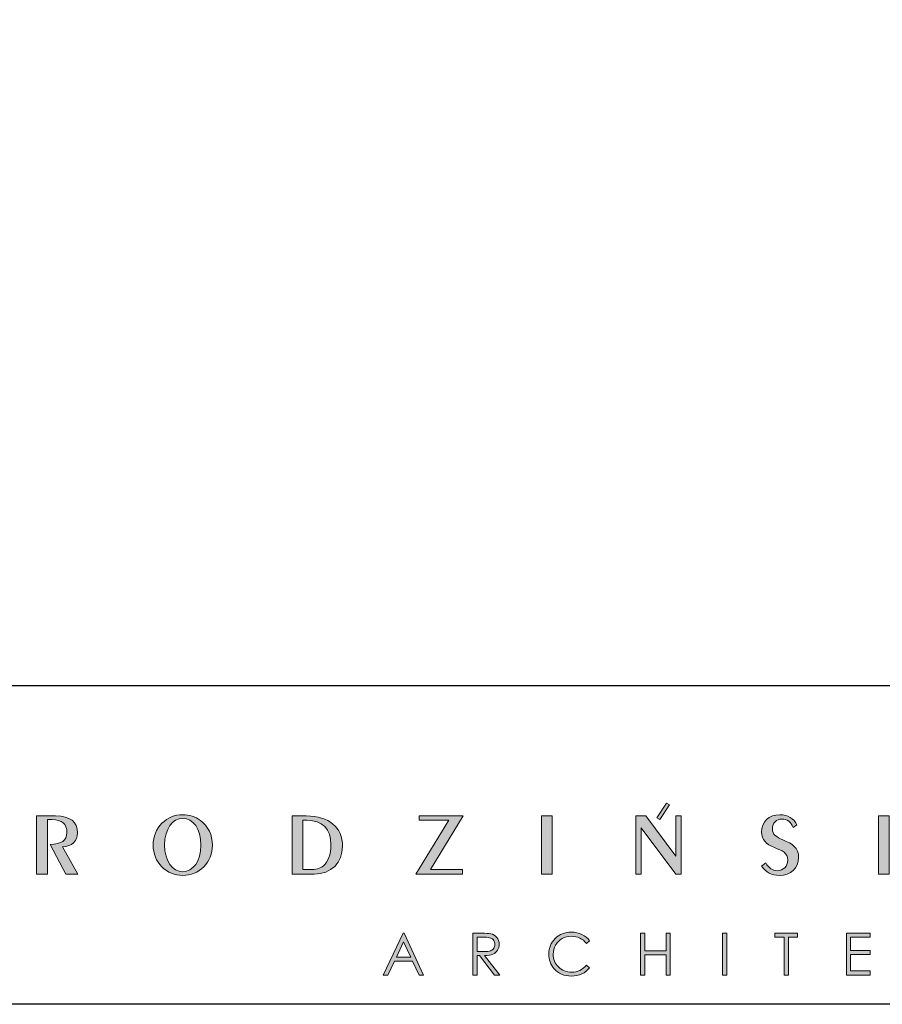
# Model space of a CAD drawing. Header units: millimetres. Extents: x -221 to 149158, y -114258 to 0.
# Tile 17 of 256: x 130144 to 130388, y -97541 to -97263. Entities that reach past the tile are written whole.
import ezdxf

# ---------------------------------------------------------------- set-up
doc = ezdxf.new("R2010")
doc.units = ezdxf.units.MM
doc.layers.get('0').update_dxf_attribs({"lineweight": 0})
doc.layers.add('A-przekrycieram.ART', color=7, linetype='Continuous', lineweight=0, true_color=0xffffff)
doc.layers.add('opis..KF', color=250, linetype='Continuous', lineweight=15)

# ---------------------------------------------------------------- blocks, each defined once
blk = doc.blocks.new('A$C3E4B4AA6')
at = {"layer": 'opis..KF', "lineweight": 0}
h = blk.add_hatch(color=256, dxfattribs=at)
h.dxf.hatch_style = 1
edge = h.paths.add_edge_path()
edge.add_spline(control_points=[(450.52, 40.88), (450.52, 40.88), (450.52, 59.11), (450.52, 59.11), (450.52, 59.11), (450.52, 59.11), (448.89, 59.11), (448.89, 59.11), (448.89, 59.11), (448.89, 59.11), (448.89, 46.51), (448.89, 46.51), (448.89, 46.51), (448.89, 46.51), (439.46, 59.11), (439.46, 59.11), (439.46, 59.11), (439.46, 59.11), (436.36, 59.11), (436.36, 59.11), (436.36, 59.11), (436.36, 59.11), (436.36, 40.88), (436.36, 40.88), (436.36, 40.88), (436.36, 40.88), (437.97, 40.88), (437.97, 40.88), (437.97, 40.88), (437.97, 40.88), (437.97, 55.4), (437.97, 55.4), (437.97, 55.4), (437.97, 55.4), (448.89, 40.88), (448.89, 40.88), (448.89, 40.88), (448.89, 40.88), (450.52, 40.88), (450.52, 40.88)], knot_values=[0, 0, 0, 0, 0.090909, 0.090909, 0.090909, 0.091009, 0.181818, 0.181818, 0.181818, 0.181918, 0.272727, 0.272727, 0.272727, 0.272827, 0.363636, 0.363636, 0.363636, 0.363736, 0.454545, 0.454545, 0.454545, 0.454645, 0.545455, 0.545455, 0.545455, 0.545555, 0.636364, 0.636364, 0.636364, 0.636464, 0.727273, 0.727273, 0.727273, 0.727373, 0.818182, 0.818182, 0.818182, 0.818282, 1, 1, 1, 1], degree=3, periodic=0)
edge = h.paths.add_edge_path()
edge.add_spline(control_points=[(443.87, 58.02), (443.87, 58.02), (446.85, 62.62), (446.85, 62.62), (446.85, 62.62), (446.85, 62.62), (445.89, 63.1), (445.89, 63.1), (445.89, 63.1), (445.89, 63.1), (442.91, 58.5), (442.91, 58.5), (442.91, 58.5), (442.91, 58.5), (443.87, 58.02), (443.87, 58.02)], knot_values=[0, 0, 0, 0, 0.2, 0.2, 0.2, 0.2001, 0.4, 0.4, 0.4, 0.4001, 0.6, 0.6, 0.6, 0.6001, 1, 1, 1, 1], degree=3, periodic=0)
h = blk.add_hatch(color=256, dxfattribs=at)
h.dxf.hatch_style = 1
edge = h.paths.add_edge_path()
edge.add_spline(control_points=[(261.21, 40.88), (261.21, 40.88), (256.36, 49.43), (256.36, 49.43), (256.36, 49.43), (259.43, 49.58), (261.11, 51.19), (261.11, 53.77), (261.11, 53.77), (261.11, 57.23), (258.82, 59.11), (254.24, 59.11), (254.24, 59.11), (254.24, 59.11), (248.27, 59.11), (248.27, 59.11), (248.27, 59.11), (248.27, 59.11), (248.27, 40.88), (248.27, 40.88), (248.27, 40.88), (248.27, 40.88), (251.66, 40.88), (251.66, 40.88), (251.66, 40.88), (251.66, 40.88), (251.66, 57.94), (251.66, 57.94), (251.66, 57.94), (251.66, 57.94), (253.05, 57.94), (253.05, 57.94), (253.05, 57.94), (256.22, 57.94), (257.78, 56.62), (257.78, 53.92), (257.78, 53.92), (257.78, 51.31), (256.14, 50.36), (252.51, 50.12), (252.51, 50.12), (252.51, 50.12), (257.41, 40.88), (257.41, 40.88), (257.41, 40.88), (257.41, 40.88), (261.21, 40.88), (261.21, 40.88)], knot_values=[0, 0, 0, 0, 0.076923, 0.076923, 0.076923, 0.077023, 0.153846, 0.153846, 0.153846, 0.153946, 0.230769, 0.230769, 0.230769, 0.230869, 0.307692, 0.307692, 0.307692, 0.307792, 0.384615, 0.384615, 0.384615, 0.384715, 0.461538, 0.461538, 0.461538, 0.461638, 0.538462, 0.538462, 0.538462, 0.538562, 0.615385, 0.615385, 0.615385, 0.615485, 0.692308, 0.692308, 0.692308, 0.692408, 0.769231, 0.769231, 0.769231, 0.769331, 0.846154, 0.846154, 0.846154, 0.846254, 1, 1, 1, 1], degree=3, periodic=0)
h = blk.add_hatch(color=256, dxfattribs=at)
h.dxf.hatch_style = 1
edge = h.paths.add_edge_path()
edge.add_spline(control_points=[(303.45, 49.95), (303.45, 53.16), (302.11, 55.89), (299.68, 57.69), (299.68, 57.69), (298.04, 58.86), (296.14, 59.5), (294.15, 59.5), (294.15, 59.5), (291.66, 59.5), (289.35, 58.52), (287.59, 56.79), (287.59, 56.79), (285.79, 55.04), (284.84, 52.65), (284.84, 49.95), (284.84, 49.95), (284.84, 47.27), (285.79, 44.9), (287.54, 43.15), (287.54, 43.15), (289.35, 41.35), (291.64, 40.44), (294.15, 40.44), (294.15, 40.44), (296.63, 40.44), (298.92, 41.35), (300.72, 43.15), (300.72, 43.15), (302.5, 44.9), (303.45, 47.27), (303.45, 49.95)], knot_values=[0, 0, 0, 0, 0.111111, 0.111111, 0.111111, 0.111211, 0.222222, 0.222222, 0.222222, 0.222322, 0.333333, 0.333333, 0.333333, 0.333433, 0.444444, 0.444444, 0.444444, 0.444544, 0.555556, 0.555556, 0.555556, 0.555656, 0.666667, 0.666667, 0.666667, 0.666767, 0.777778, 0.777778, 0.777778, 0.777878, 1, 1, 1, 1], degree=3, periodic=0)
edge = h.paths.add_edge_path(flags=16)
edge.add_spline(control_points=[(299.85, 49.95), (299.85, 44.76), (297.31, 41.61), (294.15, 41.61), (294.15, 41.61), (290.95, 41.61), (288.44, 44.78), (288.44, 49.95), (288.44, 49.95), (288.44, 55.14), (290.95, 58.33), (294.15, 58.33), (294.15, 58.33), (297.31, 58.33), (299.85, 55.16), (299.85, 49.95)], knot_values=[0, 0, 0, 0, 0.2, 0.2, 0.2, 0.2001, 0.4, 0.4, 0.4, 0.4001, 0.6, 0.6, 0.6, 0.6001, 1, 1, 1, 1], degree=3, periodic=0)
h = blk.add_hatch(color=256, dxfattribs=at)
h.dxf.hatch_style = 1
edge = h.paths.add_edge_path()
edge.add_spline(control_points=[(344.26, 49.58), (344.26, 55.48), (340.09, 59.11), (332.9, 59.11), (332.9, 59.11), (332.9, 59.11), (328.45, 59.11), (328.45, 59.11), (328.45, 59.11), (328.45, 59.11), (328.45, 40.88), (328.45, 40.88), (328.45, 40.88), (328.45, 40.88), (335.34, 40.88), (335.34, 40.88), (335.34, 40.88), (340.72, 40.88), (344.26, 44.39), (344.26, 49.58)], knot_values=[0, 0, 0, 0, 0.166667, 0.166667, 0.166667, 0.166767, 0.333333, 0.333333, 0.333333, 0.333433, 0.5, 0.5, 0.5, 0.5001, 0.666667, 0.666667, 0.666667, 0.666767, 1, 1, 1, 1], degree=3, periodic=0)
edge = h.paths.add_edge_path(flags=16)
edge.add_spline(control_points=[(340.63, 50.04), (340.63, 47), (339.75, 44.71), (338.31, 43.44), (338.31, 43.44), (337.29, 42.56), (335.85, 42.25), (333.81, 42.25), (333.81, 42.25), (333.81, 42.25), (331.81, 42.25), (331.81, 42.25), (331.81, 42.25), (331.81, 42.25), (331.81, 57.74), (331.81, 57.74), (331.81, 57.74), (331.81, 57.74), (333.07, 57.74), (333.07, 57.74), (333.07, 57.74), (337.97, 57.74), (340.63, 55.01), (340.63, 50.04)], knot_values=[0, 0, 0, 0, 0.142857, 0.142857, 0.142857, 0.142957, 0.285714, 0.285714, 0.285714, 0.285814, 0.428571, 0.428571, 0.428571, 0.428671, 0.571429, 0.571429, 0.571429, 0.571529, 0.714286, 0.714286, 0.714286, 0.714386, 1, 1, 1, 1], degree=3, periodic=0)
h = blk.add_hatch(color=256, dxfattribs=at)
h.dxf.hatch_style = 1
edge = h.paths.add_edge_path()
edge.add_spline(control_points=[(382.16, 59.11), (382.16, 59.11), (368.32, 59.11), (368.32, 59.11), (368.32, 59.11), (368.32, 59.11), (368.32, 57.74), (368.32, 57.74), (368.32, 57.74), (368.32, 57.74), (377.58, 57.74), (377.58, 57.74), (377.58, 57.74), (377.58, 57.74), (367.28, 40.88), (367.28, 40.88), (367.28, 40.88), (367.28, 40.88), (381.97, 40.88), (381.97, 40.88), (381.97, 40.88), (381.97, 40.88), (381.97, 42.25), (381.97, 42.25), (381.97, 42.25), (381.97, 42.25), (371.88, 42.25), (371.88, 42.25), (371.88, 42.25), (371.88, 42.25), (382.16, 59.11), (382.16, 59.11)], knot_values=[0, 0, 0, 0, 0.111111, 0.111111, 0.111111, 0.111211, 0.222222, 0.222222, 0.222222, 0.222322, 0.333333, 0.333333, 0.333333, 0.333433, 0.444444, 0.444444, 0.444444, 0.444544, 0.555556, 0.555556, 0.555556, 0.555656, 0.666667, 0.666667, 0.666667, 0.666767, 0.777778, 0.777778, 0.777778, 0.777878, 1, 1, 1, 1], degree=3, periodic=0)
h = blk.add_hatch(color=256, dxfattribs=at)
h.dxf.hatch_style = 1
edge = h.paths.add_edge_path()
edge.add_spline(control_points=[(410.03, 40.88), (410.03, 40.88), (410.03, 59.11), (410.03, 59.11), (410.03, 59.11), (410.03, 59.11), (406.69, 59.11), (406.69, 59.11), (406.69, 59.11), (406.69, 59.11), (406.69, 40.88), (406.69, 40.88), (406.69, 40.88), (406.69, 40.88), (410.03, 40.88), (410.03, 40.88)], knot_values=[0, 0, 0, 0, 0.2, 0.2, 0.2, 0.2001, 0.4, 0.4, 0.4, 0.4001, 0.6, 0.6, 0.6, 0.6001, 1, 1, 1, 1], degree=3, periodic=0)
h = blk.add_hatch(color=256, dxfattribs=at)
h.dxf.hatch_style = 1
edge = h.paths.add_edge_path()
edge.add_spline(control_points=[(487.4, 46.07), (487.4, 49.21), (485.45, 50.31), (482.45, 51.6), (482.45, 51.6), (480.41, 52.48), (479.16, 53.28), (479.16, 55.04), (479.16, 55.04), (479.16, 56.87), (480.41, 58.11), (482.16, 58.11), (482.16, 58.11), (483.79, 58.11), (485.04, 57.18), (485.67, 55.45), (485.67, 55.45), (485.67, 55.45), (486.86, 56.26), (486.86, 56.26), (486.86, 56.26), (485.94, 58.33), (483.99, 59.5), (481.48, 59.5), (481.48, 59.5), (478.07, 59.5), (475.8, 57.18), (475.8, 54.09), (475.8, 54.09), (475.8, 51.63), (477.12, 50.31), (479.82, 49.19), (479.82, 49.19), (482.28, 48.19), (483.96, 47.53), (483.96, 45.22), (483.96, 45.22), (483.96, 43.32), (482.65, 41.91), (480.68, 41.91), (480.68, 41.91), (479.29, 41.91), (477.95, 42.76), (477.12, 44.34), (477.12, 44.34), (477.12, 44.34), (475.78, 43.39), (475.78, 43.39), (475.78, 43.39), (477.12, 41.35), (478.9, 40.44), (481.38, 40.44), (481.38, 40.44), (484.84, 40.44), (487.4, 42.78), (487.4, 46.07)], knot_values=[0, 0, 0, 0, 0.066667, 0.066667, 0.066667, 0.066767, 0.133333, 0.133333, 0.133333, 0.133433, 0.2, 0.2, 0.2, 0.2001, 0.266667, 0.266667, 0.266667, 0.266767, 0.333333, 0.333333, 0.333333, 0.333433, 0.4, 0.4, 0.4, 0.4001, 0.466667, 0.466667, 0.466667, 0.466767, 0.533333, 0.533333, 0.533333, 0.533433, 0.6, 0.6, 0.6, 0.6001, 0.666667, 0.666667, 0.666667, 0.666767, 0.733333, 0.733333, 0.733333, 0.733433, 0.8, 0.8, 0.8, 0.8001, 0.866667, 0.866667, 0.866667, 0.866767, 1, 1, 1, 1], degree=3, periodic=0)
h = blk.add_hatch(color=256, dxfattribs=at)
h.dxf.hatch_style = 1
edge = h.paths.add_edge_path()
edge.add_spline(control_points=[(525.43, 40.88), (525.43, 40.88), (519.17, 51.29), (519.17, 51.29), (519.17, 51.29), (519.17, 51.29), (524.87, 59.11), (524.87, 59.11), (524.87, 59.11), (524.87, 59.11), (522.77, 59.11), (522.77, 59.11), (522.77, 59.11), (522.77, 59.11), (516.05, 50.02), (516.05, 50.02), (516.05, 50.02), (516.05, 50.02), (521.43, 40.88), (521.43, 40.88), (521.43, 40.88), (521.43, 40.88), (525.43, 40.88), (525.43, 40.88)], knot_values=[0, 0, 0, 0, 0.142857, 0.142857, 0.142857, 0.142957, 0.285714, 0.285714, 0.285714, 0.285814, 0.428571, 0.428571, 0.428571, 0.428671, 0.571429, 0.571429, 0.571429, 0.571529, 0.714286, 0.714286, 0.714286, 0.714386, 1, 1, 1, 1], degree=3, periodic=0)
edge = h.paths.add_edge_path()
edge.add_spline(control_points=[(515.85, 40.88), (515.85, 40.88), (515.85, 59.11), (515.85, 59.11), (515.85, 59.11), (515.85, 59.11), (512.47, 59.11), (512.47, 59.11), (512.47, 59.11), (512.47, 59.11), (512.47, 40.88), (512.47, 40.88), (512.47, 40.88), (512.47, 40.88), (515.85, 40.88), (515.85, 40.88)], knot_values=[0, 0, 0, 0, 0.2, 0.2, 0.2, 0.2001, 0.4, 0.4, 0.4, 0.4001, 0.6, 0.6, 0.6, 0.6001, 1, 1, 1, 1], degree=3, periodic=0)
h = blk.add_hatch(color=256, dxfattribs=at)
h.dxf.hatch_style = 1
edge = h.paths.add_edge_path()
edge.add_spline(control_points=[(363.59, 22.31), (363.59, 22.31), (369.72, 9.18), (369.72, 9.18), (369.72, 9.18), (369.72, 9.18), (368.31, 9.18), (368.31, 9.18), (368.31, 9.18), (368.31, 9.18), (366.25, 13.5), (366.25, 13.5), (366.25, 13.5), (366.25, 13.5), (360.57, 13.5), (360.57, 13.5), (360.57, 13.5), (360.57, 13.5), (358.53, 9.18), (358.53, 9.18), (358.53, 9.18), (358.53, 9.18), (357.06, 9.18), (357.06, 9.18), (357.06, 9.18), (357.06, 9.18), (363.26, 22.31), (363.26, 22.31), (363.26, 22.31), (363.26, 22.31), (363.59, 22.31), (363.59, 22.31)], knot_values=[0, 0, 0, 0, 0.111111, 0.111111, 0.111111, 0.111211, 0.222222, 0.222222, 0.222222, 0.222322, 0.333333, 0.333333, 0.333333, 0.333433, 0.444444, 0.444444, 0.444444, 0.444544, 0.555556, 0.555556, 0.555556, 0.555656, 0.666667, 0.666667, 0.666667, 0.666767, 0.777778, 0.777778, 0.777778, 0.777878, 1, 1, 1, 1], degree=3, periodic=0)
edge = h.paths.add_edge_path(flags=16)
edge.add_spline(control_points=[(363.43, 19.56), (363.43, 19.56), (361.17, 14.78), (361.17, 14.78), (361.17, 14.78), (361.17, 14.78), (365.68, 14.78), (365.68, 14.78), (365.68, 14.78), (365.68, 14.78), (363.43, 19.56), (363.43, 19.56)], knot_values=[0, 0, 0, 0, 0.25, 0.25, 0.25, 0.2501, 0.5, 0.5, 0.5, 0.5001, 1, 1, 1, 1], degree=3, periodic=0)
h = blk.add_hatch(color=256, dxfattribs=at)
h.dxf.hatch_style = 1
edge = h.paths.add_edge_path()
edge.add_spline(control_points=[(385.19, 22.31), (385.19, 22.31), (387.81, 22.31), (387.81, 22.31), (387.81, 22.31), (389.27, 22.31), (390.26, 22.25), (390.78, 22.13), (390.78, 22.13), (391.56, 21.96), (392.19, 21.57), (392.68, 20.99), (392.68, 20.99), (393.17, 20.4), (393.42, 19.68), (393.42, 18.82), (393.42, 18.82), (393.42, 18.11), (393.25, 17.48), (392.91, 16.94), (392.91, 16.94), (392.58, 16.4), (392.09, 15.99), (391.47, 15.72), (391.47, 15.72), (390.84, 15.44), (389.98, 15.3), (388.87, 15.29), (388.87, 15.29), (388.87, 15.29), (393.6, 9.18), (393.6, 9.18), (393.6, 9.18), (393.6, 9.18), (391.99, 9.18), (391.99, 9.18), (391.99, 9.18), (391.99, 9.18), (387.26, 15.29), (387.26, 15.29), (387.26, 15.29), (387.26, 15.29), (386.51, 15.29), (386.51, 15.29), (386.51, 15.29), (386.51, 15.29), (386.51, 9.18), (386.51, 9.18), (386.51, 9.18), (386.51, 9.18), (385.19, 9.18), (385.19, 9.18), (385.19, 9.18), (385.19, 9.18), (385.19, 22.31), (385.19, 22.31)], knot_values=[0, 0, 0, 0, 0.066667, 0.066667, 0.066667, 0.066767, 0.133333, 0.133333, 0.133333, 0.133433, 0.2, 0.2, 0.2, 0.2001, 0.266667, 0.266667, 0.266667, 0.266767, 0.333333, 0.333333, 0.333333, 0.333433, 0.4, 0.4, 0.4, 0.4001, 0.466667, 0.466667, 0.466667, 0.466767, 0.533333, 0.533333, 0.533333, 0.533433, 0.6, 0.6, 0.6, 0.6001, 0.666667, 0.666667, 0.666667, 0.666767, 0.733333, 0.733333, 0.733333, 0.733433, 0.8, 0.8, 0.8, 0.8001, 0.866667, 0.866667, 0.866667, 0.866767, 1, 1, 1, 1], degree=3, periodic=0)
edge = h.paths.add_edge_path(flags=16)
edge.add_spline(control_points=[(386.51, 21.03), (386.51, 21.03), (386.51, 16.57), (386.51, 16.57), (386.51, 16.57), (386.51, 16.57), (388.77, 16.55), (388.77, 16.55), (388.77, 16.55), (389.65, 16.55), (390.3, 16.64), (390.72, 16.8), (390.72, 16.8), (391.14, 16.97), (391.47, 17.24), (391.71, 17.6), (391.71, 17.6), (391.94, 17.97), (392.06, 18.37), (392.06, 18.83), (392.06, 18.83), (392.06, 19.27), (391.94, 19.67), (391.7, 20.03), (391.7, 20.03), (391.47, 20.39), (391.15, 20.65), (390.76, 20.8), (390.76, 20.8), (390.38, 20.96), (389.73, 21.03), (388.83, 21.03), (388.83, 21.03), (388.83, 21.03), (386.51, 21.03), (386.51, 21.03)], knot_values=[0, 0, 0, 0, 0.1, 0.1, 0.1, 0.1001, 0.2, 0.2, 0.2, 0.2001, 0.3, 0.3, 0.3, 0.3001, 0.4, 0.4, 0.4, 0.4001, 0.5, 0.5, 0.5, 0.5001, 0.6, 0.6, 0.6, 0.6001, 0.7, 0.7, 0.7, 0.7001, 0.8, 0.8, 0.8, 0.8001, 1, 1, 1, 1], degree=3, periodic=0)
h = blk.add_hatch(color=256, dxfattribs=at)
h.dxf.hatch_style = 1
edge = h.paths.add_edge_path()
edge.add_spline(control_points=[(421.82, 19.89), (421.82, 19.89), (420.79, 19.09), (420.79, 19.09), (420.79, 19.09), (420.22, 19.84), (419.53, 20.4), (418.73, 20.79), (418.73, 20.79), (417.93, 21.17), (417.05, 21.36), (416.09, 21.36), (416.09, 21.36), (415.05, 21.36), (414.08, 21.11), (413.18, 20.61), (413.18, 20.61), (412.29, 20.1), (411.6, 19.43), (411.11, 18.58), (411.11, 18.58), (410.62, 17.73), (410.38, 16.78), (410.38, 15.72), (410.38, 15.72), (410.38, 14.12), (410.92, 12.78), (412.02, 11.71), (412.02, 11.71), (413.12, 10.64), (414.5, 10.1), (416.17, 10.1), (416.17, 10.1), (418.01, 10.1), (419.55, 10.82), (420.79, 12.26), (420.79, 12.26), (420.79, 12.26), (421.82, 11.47), (421.82, 11.47), (421.82, 11.47), (421.17, 10.64), (420.35, 9.99), (419.37, 9.54), (419.37, 9.54), (418.39, 9.08), (417.3, 8.86), (416.09, 8.86), (416.09, 8.86), (413.79, 8.86), (411.98, 9.62), (410.66, 11.15), (410.66, 11.15), (409.54, 12.44), (408.99, 14), (408.99, 15.82), (408.99, 15.82), (408.99, 17.74), (409.66, 19.36), (411.01, 20.67), (411.01, 20.67), (412.36, 21.99), (414.04, 22.64), (416.07, 22.64), (416.07, 22.64), (417.3, 22.64), (418.4, 22.4), (419.39, 21.92), (419.39, 21.92), (420.38, 21.43), (421.19, 20.76), (421.82, 19.89)], knot_values=[0, 0, 0, 0, 0.052632, 0.052632, 0.052632, 0.052732, 0.105263, 0.105263, 0.105263, 0.105363, 0.157895, 0.157895, 0.157895, 0.157995, 0.210526, 0.210526, 0.210526, 0.210626, 0.263158, 0.263158, 0.263158, 0.263258, 0.315789, 0.315789, 0.315789, 0.315889, 0.368421, 0.368421, 0.368421, 0.368521, 0.421053, 0.421053, 0.421053, 0.421153, 0.473684, 0.473684, 0.473684, 0.473784, 0.526316, 0.526316, 0.526316, 0.526416, 0.578947, 0.578947, 0.578947, 0.579047, 0.631579, 0.631579, 0.631579, 0.631679, 0.684211, 0.684211, 0.684211, 0.684311, 0.736842, 0.736842, 0.736842, 0.736942, 0.789474, 0.789474, 0.789474, 0.789574, 0.842105, 0.842105, 0.842105, 0.842205, 0.894737, 0.894737, 0.894737, 0.894837, 1, 1, 1, 1], degree=3, periodic=0)
h = blk.add_hatch(color=256, dxfattribs=at)
h.dxf.hatch_style = 1
edge = h.paths.add_edge_path()
edge.add_spline(control_points=[(437.81, 22.31), (437.81, 22.31), (439.13, 22.31), (439.13, 22.31), (439.13, 22.31), (439.13, 22.31), (439.13, 16.81), (439.13, 16.81), (439.13, 16.81), (439.13, 16.81), (445.82, 16.81), (445.82, 16.81), (445.82, 16.81), (445.82, 16.81), (445.82, 22.31), (445.82, 22.31), (445.82, 22.31), (445.82, 22.31), (447.13, 22.31), (447.13, 22.31), (447.13, 22.31), (447.13, 22.31), (447.13, 9.18), (447.13, 9.18), (447.13, 9.18), (447.13, 9.18), (445.82, 9.18), (445.82, 9.18), (445.82, 9.18), (445.82, 9.18), (445.82, 15.53), (445.82, 15.53), (445.82, 15.53), (445.82, 15.53), (439.13, 15.53), (439.13, 15.53), (439.13, 15.53), (439.13, 15.53), (439.13, 9.18), (439.13, 9.18), (439.13, 9.18), (439.13, 9.18), (437.81, 9.18), (437.81, 9.18), (437.81, 9.18), (437.81, 9.18), (437.81, 22.31), (437.81, 22.31)], knot_values=[0, 0, 0, 0, 0.076923, 0.076923, 0.076923, 0.077023, 0.153846, 0.153846, 0.153846, 0.153946, 0.230769, 0.230769, 0.230769, 0.230869, 0.307692, 0.307692, 0.307692, 0.307792, 0.384615, 0.384615, 0.384615, 0.384715, 0.461538, 0.461538, 0.461538, 0.461638, 0.538462, 0.538462, 0.538462, 0.538562, 0.615385, 0.615385, 0.615385, 0.615485, 0.692308, 0.692308, 0.692308, 0.692408, 0.769231, 0.769231, 0.769231, 0.769331, 0.846154, 0.846154, 0.846154, 0.846254, 1, 1, 1, 1], degree=3, periodic=0)
h = blk.add_hatch(color=256, dxfattribs=at)
h.dxf.hatch_style = 1
edge = h.paths.add_edge_path()
edge.add_spline(control_points=[(463.51, 22.31), (463.51, 22.31), (464.83, 22.31), (464.83, 22.31), (464.83, 22.31), (464.83, 22.31), (464.83, 9.18), (464.83, 9.18), (464.83, 9.18), (464.83, 9.18), (463.51, 9.18), (463.51, 9.18), (463.51, 9.18), (463.51, 9.18), (463.51, 22.31), (463.51, 22.31)], knot_values=[0, 0, 0, 0, 0.2, 0.2, 0.2, 0.2001, 0.4, 0.4, 0.4, 0.4001, 0.6, 0.6, 0.6, 0.6001, 1, 1, 1, 1], degree=3, periodic=0)
h = blk.add_hatch(color=256, dxfattribs=at)
h.dxf.hatch_style = 1
edge = h.paths.add_edge_path()
edge.add_spline(control_points=[(479.91, 21.03), (479.91, 21.03), (479.91, 22.31), (479.91, 22.31), (479.91, 22.31), (479.91, 22.31), (487.09, 22.31), (487.09, 22.31), (487.09, 22.31), (487.09, 22.31), (487.09, 21.03), (487.09, 21.03), (487.09, 21.03), (487.09, 21.03), (484.17, 21.03), (484.17, 21.03), (484.17, 21.03), (484.17, 21.03), (484.17, 9.18), (484.17, 9.18), (484.17, 9.18), (484.17, 9.18), (482.83, 9.18), (482.83, 9.18), (482.83, 9.18), (482.83, 9.18), (482.83, 21.03), (482.83, 21.03), (482.83, 21.03), (482.83, 21.03), (479.91, 21.03), (479.91, 21.03)], knot_values=[0, 0, 0, 0, 0.111111, 0.111111, 0.111111, 0.111211, 0.222222, 0.222222, 0.222222, 0.222322, 0.333333, 0.333333, 0.333333, 0.333433, 0.444444, 0.444444, 0.444444, 0.444544, 0.555556, 0.555556, 0.555556, 0.555656, 0.666667, 0.666667, 0.666667, 0.666767, 0.777778, 0.777778, 0.777778, 0.777878, 1, 1, 1, 1], degree=3, periodic=0)
h = blk.add_hatch(color=256, dxfattribs=at)
h.dxf.hatch_style = 1
edge = h.paths.add_edge_path()
edge.add_spline(control_points=[(502.38, 22.31), (502.38, 22.31), (509.9, 22.31), (509.9, 22.31), (509.9, 22.31), (509.9, 22.31), (509.9, 21.03), (509.9, 21.03), (509.9, 21.03), (509.9, 21.03), (503.7, 21.03), (503.7, 21.03), (503.7, 21.03), (503.7, 21.03), (503.7, 16.92), (503.7, 16.92), (503.7, 16.92), (503.7, 16.92), (509.84, 16.92), (509.84, 16.92), (509.84, 16.92), (509.84, 16.92), (509.84, 15.64), (509.84, 15.64), (509.84, 15.64), (509.84, 15.64), (503.7, 15.64), (503.7, 15.64), (503.7, 15.64), (503.7, 15.64), (503.7, 10.46), (503.7, 10.46), (503.7, 10.46), (503.7, 10.46), (509.84, 10.46), (509.84, 10.46), (509.84, 10.46), (509.84, 10.46), (509.84, 9.18), (509.84, 9.18), (509.84, 9.18), (509.84, 9.18), (502.38, 9.18), (502.38, 9.18), (502.38, 9.18), (502.38, 9.18), (502.38, 22.31), (502.38, 22.31)], knot_values=[0, 0, 0, 0, 0.076923, 0.076923, 0.076923, 0.077023, 0.153846, 0.153846, 0.153846, 0.153946, 0.230769, 0.230769, 0.230769, 0.230869, 0.307692, 0.307692, 0.307692, 0.307792, 0.384615, 0.384615, 0.384615, 0.384715, 0.461538, 0.461538, 0.461538, 0.461638, 0.538462, 0.538462, 0.538462, 0.538562, 0.615385, 0.615385, 0.615385, 0.615485, 0.692308, 0.692308, 0.692308, 0.692408, 0.769231, 0.769231, 0.769231, 0.769331, 0.846154, 0.846154, 0.846154, 0.846254, 1, 1, 1, 1], degree=3, periodic=0)
at = {"layer": 'opis..KF', "lineweight": 30}
blk.add_lwpolyline([(0, 100), (933, 100), (933, 0), (0, 0)], close=True, dxfattribs=at)
at = {"layer": 'opis..KF', "lineweight": 0}
for points, knots in [([(443.87, 58.02), (443.87, 58.02), (446.85, 62.62), (446.85, 62.62), (446.85, 62.62), (446.85, 62.62), (445.89, 63.1), (445.89, 63.1), (445.89, 63.1), (445.89, 63.1), (442.91, 58.5), (442.91, 58.5), (442.91, 58.5), (442.91, 58.5), (443.87, 58.02), (443.87, 58.02)], [0, 0, 0, 0, 0.2, 0.2, 0.2, 0.2, 0.4, 0.4, 0.4, 0.4, 0.6, 0.6, 0.6, 0.6, 1, 1, 1, 1]), ([(261.21, 40.88), (261.21, 40.88), (256.36, 49.43), (256.36, 49.43), (256.36, 49.43), (259.43, 49.58), (261.11, 51.19), (261.11, 53.77), (261.11, 53.77), (261.11, 57.23), (258.82, 59.11), (254.24, 59.11), (254.24, 59.11), (254.24, 59.11), (248.27, 59.11), (248.27, 59.11), (248.27, 59.11), (248.27, 59.11), (248.27, 40.88), (248.27, 40.88), (248.27, 40.88), (248.27, 40.88), (251.66, 40.88), (251.66, 40.88), (251.66, 40.88), (251.66, 40.88), (251.66, 57.94), (251.66, 57.94), (251.66, 57.94), (251.66, 57.94), (253.05, 57.94), (253.05, 57.94), (253.05, 57.94), (256.22, 57.94), (257.78, 56.62), (257.78, 53.92), (257.78, 53.92), (257.78, 51.31), (256.14, 50.36), (252.51, 50.12), (252.51, 50.12), (252.51, 50.12), (257.41, 40.88), (257.41, 40.88), (257.41, 40.88), (257.41, 40.88), (261.21, 40.88), (261.21, 40.88)], [0, 0, 0, 0, 0.076923, 0.076923, 0.076923, 0.076923, 0.153846, 0.153846, 0.153846, 0.153846, 0.230769, 0.230769, 0.230769, 0.230769, 0.307692, 0.307692, 0.307692, 0.307692, 0.384615, 0.384615, 0.384615, 0.384615, 0.461538, 0.461538, 0.461538, 0.461538, 0.538462, 0.538462, 0.538462, 0.538462, 0.615385, 0.615385, 0.615385, 0.615385, 0.692308, 0.692308, 0.692308, 0.692308, 0.769231, 0.769231, 0.769231, 0.769231, 0.846154, 0.846154, 0.846154, 0.846154, 1, 1, 1, 1]), ([(303.45, 49.95), (303.45, 53.16), (302.11, 55.89), (299.68, 57.69), (299.68, 57.69), (298.04, 58.86), (296.14, 59.5), (294.15, 59.5), (294.15, 59.5), (291.66, 59.5), (289.35, 58.52), (287.59, 56.79), (287.59, 56.79), (285.79, 55.04), (284.84, 52.65), (284.84, 49.95), (284.84, 49.95), (284.84, 47.27), (285.79, 44.9), (287.54, 43.15), (287.54, 43.15), (289.35, 41.35), (291.64, 40.44), (294.15, 40.44), (294.15, 40.44), (296.63, 40.44), (298.92, 41.35), (300.72, 43.15), (300.72, 43.15), (302.5, 44.9), (303.45, 47.27), (303.45, 49.95)], [0, 0, 0, 0, 0.111111, 0.111111, 0.111111, 0.111111, 0.222222, 0.222222, 0.222222, 0.222222, 0.333333, 0.333333, 0.333333, 0.333333, 0.444444, 0.444444, 0.444444, 0.444444, 0.555556, 0.555556, 0.555556, 0.555556, 0.666667, 0.666667, 0.666667, 0.666667, 0.777778, 0.777778, 0.777778, 0.777778, 1, 1, 1, 1]), ([(344.26, 49.58), (344.26, 55.48), (340.09, 59.11), (332.9, 59.11), (332.9, 59.11), (332.9, 59.11), (328.45, 59.11), (328.45, 59.11), (328.45, 59.11), (328.45, 59.11), (328.45, 40.88), (328.45, 40.88), (328.45, 40.88), (328.45, 40.88), (335.34, 40.88), (335.34, 40.88), (335.34, 40.88), (340.72, 40.88), (344.26, 44.39), (344.26, 49.58)], [0, 0, 0, 0, 0.166667, 0.166667, 0.166667, 0.166667, 0.333333, 0.333333, 0.333333, 0.333333, 0.5, 0.5, 0.5, 0.5, 0.666667, 0.666667, 0.666667, 0.666667, 1, 1, 1, 1]), ([(382.16, 59.11), (382.16, 59.11), (368.32, 59.11), (368.32, 59.11), (368.32, 59.11), (368.32, 59.11), (368.32, 57.74), (368.32, 57.74), (368.32, 57.74), (368.32, 57.74), (377.58, 57.74), (377.58, 57.74), (377.58, 57.74), (377.58, 57.74), (367.28, 40.88), (367.28, 40.88), (367.28, 40.88), (367.28, 40.88), (381.97, 40.88), (381.97, 40.88), (381.97, 40.88), (381.97, 40.88), (381.97, 42.25), (381.97, 42.25), (381.97, 42.25), (381.97, 42.25), (371.88, 42.25), (371.88, 42.25), (371.88, 42.25), (371.88, 42.25), (382.16, 59.11), (382.16, 59.11)], [0, 0, 0, 0, 0.111111, 0.111111, 0.111111, 0.111111, 0.222222, 0.222222, 0.222222, 0.222222, 0.333333, 0.333333, 0.333333, 0.333333, 0.444444, 0.444444, 0.444444, 0.444444, 0.555556, 0.555556, 0.555556, 0.555556, 0.666667, 0.666667, 0.666667, 0.666667, 0.777778, 0.777778, 0.777778, 0.777778, 1, 1, 1, 1]), ([(410.03, 40.88), (410.03, 40.88), (410.03, 59.11), (410.03, 59.11), (410.03, 59.11), (410.03, 59.11), (406.69, 59.11), (406.69, 59.11), (406.69, 59.11), (406.69, 59.11), (406.69, 40.88), (406.69, 40.88), (406.69, 40.88), (406.69, 40.88), (410.03, 40.88), (410.03, 40.88)], [0, 0, 0, 0, 0.2, 0.2, 0.2, 0.2, 0.4, 0.4, 0.4, 0.4, 0.6, 0.6, 0.6, 0.6, 1, 1, 1, 1]), ([(450.52, 40.88), (450.52, 40.88), (450.52, 59.11), (450.52, 59.11), (450.52, 59.11), (450.52, 59.11), (448.89, 59.11), (448.89, 59.11), (448.89, 59.11), (448.89, 59.11), (448.89, 46.51), (448.89, 46.51), (448.89, 46.51), (448.89, 46.51), (439.46, 59.11), (439.46, 59.11), (439.46, 59.11), (439.46, 59.11), (436.36, 59.11), (436.36, 59.11), (436.36, 59.11), (436.36, 59.11), (436.36, 40.88), (436.36, 40.88), (436.36, 40.88), (436.36, 40.88), (437.97, 40.88), (437.97, 40.88), (437.97, 40.88), (437.97, 40.88), (437.97, 55.4), (437.97, 55.4), (437.97, 55.4), (437.97, 55.4), (448.89, 40.88), (448.89, 40.88), (448.89, 40.88), (448.89, 40.88), (450.52, 40.88), (450.52, 40.88)], [0, 0, 0, 0, 0.090909, 0.090909, 0.090909, 0.090909, 0.181818, 0.181818, 0.181818, 0.181818, 0.272727, 0.272727, 0.272727, 0.272727, 0.363636, 0.363636, 0.363636, 0.363636, 0.454545, 0.454545, 0.454545, 0.454545, 0.545455, 0.545455, 0.545455, 0.545455, 0.636364, 0.636364, 0.636364, 0.636364, 0.727273, 0.727273, 0.727273, 0.727273, 0.818182, 0.818182, 0.818182, 0.818182, 1, 1, 1, 1]), ([(487.4, 46.07), (487.4, 49.21), (485.45, 50.31), (482.45, 51.6), (482.45, 51.6), (480.41, 52.48), (479.16, 53.28), (479.16, 55.04), (479.16, 55.04), (479.16, 56.87), (480.41, 58.11), (482.16, 58.11), (482.16, 58.11), (483.79, 58.11), (485.04, 57.18), (485.67, 55.45), (485.67, 55.45), (485.67, 55.45), (486.86, 56.26), (486.86, 56.26), (486.86, 56.26), (485.94, 58.33), (483.99, 59.5), (481.48, 59.5), (481.48, 59.5), (478.07, 59.5), (475.8, 57.18), (475.8, 54.09), (475.8, 54.09), (475.8, 51.63), (477.12, 50.31), (479.82, 49.19), (479.82, 49.19), (482.28, 48.19), (483.96, 47.53), (483.96, 45.22), (483.96, 45.22), (483.96, 43.32), (482.65, 41.91), (480.68, 41.91), (480.68, 41.91), (479.29, 41.91), (477.95, 42.76), (477.12, 44.34), (477.12, 44.34), (477.12, 44.34), (475.78, 43.39), (475.78, 43.39), (475.78, 43.39), (477.12, 41.35), (478.9, 40.44), (481.38, 40.44), (481.38, 40.44), (484.84, 40.44), (487.4, 42.78), (487.4, 46.07)], [0, 0, 0, 0, 0.066667, 0.066667, 0.066667, 0.066667, 0.133333, 0.133333, 0.133333, 0.133333, 0.2, 0.2, 0.2, 0.2, 0.266667, 0.266667, 0.266667, 0.266667, 0.333333, 0.333333, 0.333333, 0.333333, 0.4, 0.4, 0.4, 0.4, 0.466667, 0.466667, 0.466667, 0.466667, 0.533333, 0.533333, 0.533333, 0.533333, 0.6, 0.6, 0.6, 0.6, 0.666667, 0.666667, 0.666667, 0.666667, 0.733333, 0.733333, 0.733333, 0.733333, 0.8, 0.8, 0.8, 0.8, 0.866667, 0.866667, 0.866667, 0.866667, 1, 1, 1, 1]), ([(515.85, 40.88), (515.85, 40.88), (515.85, 59.11), (515.85, 59.11), (515.85, 59.11), (515.85, 59.11), (512.47, 59.11), (512.47, 59.11), (512.47, 59.11), (512.47, 59.11), (512.47, 40.88), (512.47, 40.88), (512.47, 40.88), (512.47, 40.88), (515.85, 40.88), (515.85, 40.88)], [0, 0, 0, 0, 0.2, 0.2, 0.2, 0.2, 0.4, 0.4, 0.4, 0.4, 0.6, 0.6, 0.6, 0.6, 1, 1, 1, 1]), ([(299.85, 49.95), (299.85, 44.76), (297.31, 41.61), (294.15, 41.61), (294.15, 41.61), (290.95, 41.61), (288.44, 44.78), (288.44, 49.95), (288.44, 49.95), (288.44, 55.14), (290.95, 58.33), (294.15, 58.33), (294.15, 58.33), (297.31, 58.33), (299.85, 55.16), (299.85, 49.95)], [0, 0, 0, 0, 0.2, 0.2, 0.2, 0.2, 0.4, 0.4, 0.4, 0.4, 0.6, 0.6, 0.6, 0.6, 1, 1, 1, 1]), ([(340.63, 50.04), (340.63, 47), (339.75, 44.71), (338.31, 43.44), (338.31, 43.44), (337.29, 42.56), (335.85, 42.25), (333.81, 42.25), (333.81, 42.25), (333.81, 42.25), (331.81, 42.25), (331.81, 42.25), (331.81, 42.25), (331.81, 42.25), (331.81, 57.74), (331.81, 57.74), (331.81, 57.74), (331.81, 57.74), (333.07, 57.74), (333.07, 57.74), (333.07, 57.74), (337.97, 57.74), (340.63, 55.01), (340.63, 50.04)], [0, 0, 0, 0, 0.142857, 0.142857, 0.142857, 0.142857, 0.285714, 0.285714, 0.285714, 0.285714, 0.428571, 0.428571, 0.428571, 0.428571, 0.571429, 0.571429, 0.571429, 0.571429, 0.714286, 0.714286, 0.714286, 0.714286, 1, 1, 1, 1]), ([(363.59, 22.31), (363.59, 22.31), (369.72, 9.18), (369.72, 9.18), (369.72, 9.18), (369.72, 9.18), (368.31, 9.18), (368.31, 9.18), (368.31, 9.18), (368.31, 9.18), (366.25, 13.5), (366.25, 13.5), (366.25, 13.5), (366.25, 13.5), (360.57, 13.5), (360.57, 13.5), (360.57, 13.5), (360.57, 13.5), (358.53, 9.18), (358.53, 9.18), (358.53, 9.18), (358.53, 9.18), (357.06, 9.18), (357.06, 9.18), (357.06, 9.18), (357.06, 9.18), (363.26, 22.31), (363.26, 22.31), (363.26, 22.31), (363.26, 22.31), (363.59, 22.31), (363.59, 22.31)], [0, 0, 0, 0, 0.111111, 0.111111, 0.111111, 0.111111, 0.222222, 0.222222, 0.222222, 0.222222, 0.333333, 0.333333, 0.333333, 0.333333, 0.444444, 0.444444, 0.444444, 0.444444, 0.555556, 0.555556, 0.555556, 0.555556, 0.666667, 0.666667, 0.666667, 0.666667, 0.777778, 0.777778, 0.777778, 0.777778, 1, 1, 1, 1]), ([(385.19, 22.31), (385.19, 22.31), (387.81, 22.31), (387.81, 22.31), (387.81, 22.31), (389.27, 22.31), (390.26, 22.25), (390.78, 22.13), (390.78, 22.13), (391.56, 21.96), (392.19, 21.57), (392.68, 20.99), (392.68, 20.99), (393.17, 20.4), (393.42, 19.68), (393.42, 18.82), (393.42, 18.82), (393.42, 18.11), (393.25, 17.48), (392.91, 16.94), (392.91, 16.94), (392.58, 16.4), (392.09, 15.99), (391.47, 15.72), (391.47, 15.72), (390.84, 15.44), (389.98, 15.3), (388.87, 15.29), (388.87, 15.29), (388.87, 15.29), (393.6, 9.18), (393.6, 9.18), (393.6, 9.18), (393.6, 9.18), (391.99, 9.18), (391.99, 9.18), (391.99, 9.18), (391.99, 9.18), (387.26, 15.29), (387.26, 15.29), (387.26, 15.29), (387.26, 15.29), (386.51, 15.29), (386.51, 15.29), (386.51, 15.29), (386.51, 15.29), (386.51, 9.18), (386.51, 9.18), (386.51, 9.18), (386.51, 9.18), (385.19, 9.18), (385.19, 9.18), (385.19, 9.18), (385.19, 9.18), (385.19, 22.31), (385.19, 22.31)], [0, 0, 0, 0, 0.066667, 0.066667, 0.066667, 0.066667, 0.133333, 0.133333, 0.133333, 0.133333, 0.2, 0.2, 0.2, 0.2, 0.266667, 0.266667, 0.266667, 0.266667, 0.333333, 0.333333, 0.333333, 0.333333, 0.4, 0.4, 0.4, 0.4, 0.466667, 0.466667, 0.466667, 0.466667, 0.533333, 0.533333, 0.533333, 0.533333, 0.6, 0.6, 0.6, 0.6, 0.666667, 0.666667, 0.666667, 0.666667, 0.733333, 0.733333, 0.733333, 0.733333, 0.8, 0.8, 0.8, 0.8, 0.866667, 0.866667, 0.866667, 0.866667, 1, 1, 1, 1]), ([(421.82, 19.89), (421.82, 19.89), (420.79, 19.09), (420.79, 19.09), (420.79, 19.09), (420.22, 19.84), (419.53, 20.4), (418.73, 20.79), (418.73, 20.79), (417.93, 21.17), (417.05, 21.36), (416.09, 21.36), (416.09, 21.36), (415.05, 21.36), (414.08, 21.11), (413.18, 20.61), (413.18, 20.61), (412.29, 20.1), (411.6, 19.43), (411.11, 18.58), (411.11, 18.58), (410.62, 17.73), (410.38, 16.78), (410.38, 15.72), (410.38, 15.72), (410.38, 14.12), (410.92, 12.78), (412.02, 11.71), (412.02, 11.71), (413.12, 10.64), (414.5, 10.1), (416.17, 10.1), (416.17, 10.1), (418.01, 10.1), (419.55, 10.82), (420.79, 12.26), (420.79, 12.26), (420.79, 12.26), (421.82, 11.47), (421.82, 11.47), (421.82, 11.47), (421.17, 10.64), (420.35, 9.99), (419.37, 9.54), (419.37, 9.54), (418.39, 9.08), (417.3, 8.86), (416.09, 8.86), (416.09, 8.86), (413.79, 8.86), (411.98, 9.62), (410.66, 11.15), (410.66, 11.15), (409.54, 12.44), (408.99, 14), (408.99, 15.82), (408.99, 15.82), (408.99, 17.74), (409.66, 19.36), (411.01, 20.67), (411.01, 20.67), (412.36, 21.99), (414.04, 22.64), (416.07, 22.64), (416.07, 22.64), (417.3, 22.64), (418.4, 22.4), (419.39, 21.92), (419.39, 21.92), (420.38, 21.43), (421.19, 20.76), (421.82, 19.89)], [0, 0, 0, 0, 0.052632, 0.052632, 0.052632, 0.052632, 0.105263, 0.105263, 0.105263, 0.105263, 0.157895, 0.157895, 0.157895, 0.157895, 0.210526, 0.210526, 0.210526, 0.210526, 0.263158, 0.263158, 0.263158, 0.263158, 0.315789, 0.315789, 0.315789, 0.315789, 0.368421, 0.368421, 0.368421, 0.368421, 0.421053, 0.421053, 0.421053, 0.421053, 0.473684, 0.473684, 0.473684, 0.473684, 0.526316, 0.526316, 0.526316, 0.526316, 0.578947, 0.578947, 0.578947, 0.578947, 0.631579, 0.631579, 0.631579, 0.631579, 0.684211, 0.684211, 0.684211, 0.684211, 0.736842, 0.736842, 0.736842, 0.736842, 0.789474, 0.789474, 0.789474, 0.789474, 0.842105, 0.842105, 0.842105, 0.842105, 0.894737, 0.894737, 0.894737, 0.894737, 1, 1, 1, 1]), ([(437.81, 22.31), (437.81, 22.31), (439.13, 22.31), (439.13, 22.31), (439.13, 22.31), (439.13, 22.31), (439.13, 16.81), (439.13, 16.81), (439.13, 16.81), (439.13, 16.81), (445.82, 16.81), (445.82, 16.81), (445.82, 16.81), (445.82, 16.81), (445.82, 22.31), (445.82, 22.31), (445.82, 22.31), (445.82, 22.31), (447.13, 22.31), (447.13, 22.31), (447.13, 22.31), (447.13, 22.31), (447.13, 9.18), (447.13, 9.18), (447.13, 9.18), (447.13, 9.18), (445.82, 9.18), (445.82, 9.18), (445.82, 9.18), (445.82, 9.18), (445.82, 15.53), (445.82, 15.53), (445.82, 15.53), (445.82, 15.53), (439.13, 15.53), (439.13, 15.53), (439.13, 15.53), (439.13, 15.53), (439.13, 9.18), (439.13, 9.18), (439.13, 9.18), (439.13, 9.18), (437.81, 9.18), (437.81, 9.18), (437.81, 9.18), (437.81, 9.18), (437.81, 22.31), (437.81, 22.31)], [0, 0, 0, 0, 0.076923, 0.076923, 0.076923, 0.076923, 0.153846, 0.153846, 0.153846, 0.153846, 0.230769, 0.230769, 0.230769, 0.230769, 0.307692, 0.307692, 0.307692, 0.307692, 0.384615, 0.384615, 0.384615, 0.384615, 0.461538, 0.461538, 0.461538, 0.461538, 0.538462, 0.538462, 0.538462, 0.538462, 0.615385, 0.615385, 0.615385, 0.615385, 0.692308, 0.692308, 0.692308, 0.692308, 0.769231, 0.769231, 0.769231, 0.769231, 0.846154, 0.846154, 0.846154, 0.846154, 1, 1, 1, 1]), ([(463.51, 22.31), (463.51, 22.31), (464.83, 22.31), (464.83, 22.31), (464.83, 22.31), (464.83, 22.31), (464.83, 9.18), (464.83, 9.18), (464.83, 9.18), (464.83, 9.18), (463.51, 9.18), (463.51, 9.18), (463.51, 9.18), (463.51, 9.18), (463.51, 22.31), (463.51, 22.31)], [0, 0, 0, 0, 0.2, 0.2, 0.2, 0.2, 0.4, 0.4, 0.4, 0.4, 0.6, 0.6, 0.6, 0.6, 1, 1, 1, 1]), ([(479.91, 21.03), (479.91, 21.03), (479.91, 22.31), (479.91, 22.31), (479.91, 22.31), (479.91, 22.31), (487.09, 22.31), (487.09, 22.31), (487.09, 22.31), (487.09, 22.31), (487.09, 21.03), (487.09, 21.03), (487.09, 21.03), (487.09, 21.03), (484.17, 21.03), (484.17, 21.03), (484.17, 21.03), (484.17, 21.03), (484.17, 9.18), (484.17, 9.18), (484.17, 9.18), (484.17, 9.18), (482.83, 9.18), (482.83, 9.18), (482.83, 9.18), (482.83, 9.18), (482.83, 21.03), (482.83, 21.03), (482.83, 21.03), (482.83, 21.03), (479.91, 21.03), (479.91, 21.03)], [0, 0, 0, 0, 0.111111, 0.111111, 0.111111, 0.111111, 0.222222, 0.222222, 0.222222, 0.222222, 0.333333, 0.333333, 0.333333, 0.333333, 0.444444, 0.444444, 0.444444, 0.444444, 0.555556, 0.555556, 0.555556, 0.555556, 0.666667, 0.666667, 0.666667, 0.666667, 0.777778, 0.777778, 0.777778, 0.777778, 1, 1, 1, 1]), ([(502.38, 22.31), (502.38, 22.31), (509.9, 22.31), (509.9, 22.31), (509.9, 22.31), (509.9, 22.31), (509.9, 21.03), (509.9, 21.03), (509.9, 21.03), (509.9, 21.03), (503.7, 21.03), (503.7, 21.03), (503.7, 21.03), (503.7, 21.03), (503.7, 16.92), (503.7, 16.92), (503.7, 16.92), (503.7, 16.92), (509.84, 16.92), (509.84, 16.92), (509.84, 16.92), (509.84, 16.92), (509.84, 15.64), (509.84, 15.64), (509.84, 15.64), (509.84, 15.64), (503.7, 15.64), (503.7, 15.64), (503.7, 15.64), (503.7, 15.64), (503.7, 10.46), (503.7, 10.46), (503.7, 10.46), (503.7, 10.46), (509.84, 10.46), (509.84, 10.46), (509.84, 10.46), (509.84, 10.46), (509.84, 9.18), (509.84, 9.18), (509.84, 9.18), (509.84, 9.18), (502.38, 9.18), (502.38, 9.18), (502.38, 9.18), (502.38, 9.18), (502.38, 22.31), (502.38, 22.31)], [0, 0, 0, 0, 0.076923, 0.076923, 0.076923, 0.076923, 0.153846, 0.153846, 0.153846, 0.153846, 0.230769, 0.230769, 0.230769, 0.230769, 0.307692, 0.307692, 0.307692, 0.307692, 0.384615, 0.384615, 0.384615, 0.384615, 0.461538, 0.461538, 0.461538, 0.461538, 0.538462, 0.538462, 0.538462, 0.538462, 0.615385, 0.615385, 0.615385, 0.615385, 0.692308, 0.692308, 0.692308, 0.692308, 0.769231, 0.769231, 0.769231, 0.769231, 0.846154, 0.846154, 0.846154, 0.846154, 1, 1, 1, 1]), ([(363.43, 19.56), (363.43, 19.56), (361.17, 14.78), (361.17, 14.78), (361.17, 14.78), (361.17, 14.78), (365.68, 14.78), (365.68, 14.78), (365.68, 14.78), (365.68, 14.78), (363.43, 19.56), (363.43, 19.56)], [0, 0, 0, 0, 0.25, 0.25, 0.25, 0.25, 0.5, 0.5, 0.5, 0.5, 1, 1, 1, 1]), ([(386.51, 21.03), (386.51, 21.03), (386.51, 16.57), (386.51, 16.57), (386.51, 16.57), (386.51, 16.57), (388.77, 16.55), (388.77, 16.55), (388.77, 16.55), (389.65, 16.55), (390.3, 16.64), (390.72, 16.8), (390.72, 16.8), (391.14, 16.97), (391.47, 17.24), (391.71, 17.6), (391.71, 17.6), (391.94, 17.97), (392.06, 18.37), (392.06, 18.83), (392.06, 18.83), (392.06, 19.27), (391.94, 19.67), (391.7, 20.03), (391.7, 20.03), (391.47, 20.39), (391.15, 20.65), (390.76, 20.8), (390.76, 20.8), (390.38, 20.96), (389.73, 21.03), (388.83, 21.03), (388.83, 21.03), (388.83, 21.03), (386.51, 21.03), (386.51, 21.03)], [0, 0, 0, 0, 0.1, 0.1, 0.1, 0.1, 0.2, 0.2, 0.2, 0.2, 0.3, 0.3, 0.3, 0.3, 0.4, 0.4, 0.4, 0.4, 0.5, 0.5, 0.5, 0.5, 0.6, 0.6, 0.6, 0.6, 0.7, 0.7, 0.7, 0.7, 0.8, 0.8, 0.8, 0.8, 1, 1, 1, 1])]:
    blk.add_open_spline(points, degree=3, knots=knots, dxfattribs=at)
blk = doc.blocks.new('*U1677')
at = {"layer": 'A-przekrycieram.ART'}
h = blk.add_hatch(color=256, dxfattribs=at)
h.dxf.hatch_style = 1
h.paths.add_polyline_path([(0, 4200), (5940, 4200), (5940, 0), (0, 0)])
h.paths.add_polyline_path([(200, 4100), (5840, 4100), (5840, 100), (200, 100)], flags=16)

msp = doc.modelspace()

# ---------------------------------------------------------------- block references
msp.add_blockref('*U1677', (124925.8, -98182.7))
at = {"layer": 'opis..KF', "xscale": 0.8999999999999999, "yscale": 0.8999999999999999, "zscale": 0.8999999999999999}
msp.add_blockref('A$C3E4B4AA6', (129925.24, -97541.45), dxfattribs=at)

doc.saveas('drawing.dxf')
